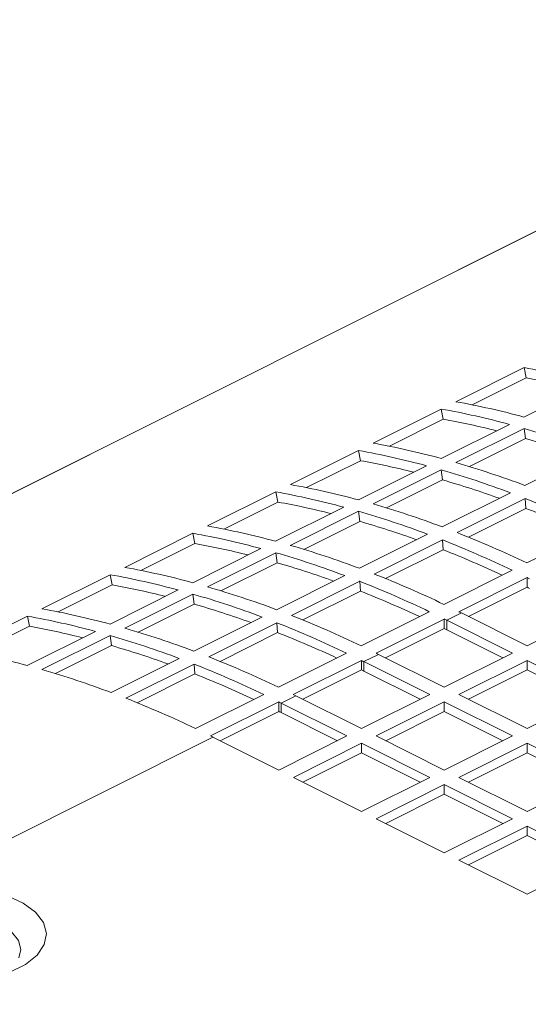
# Model space of a CAD drawing. Header units: millimetres. Extents: x -219 to 1361, y -849 to 661.
# Tile 40 of 73: x 396 to 432, y -180 to -108. Entities that reach past the tile are written whole.
import ezdxf

# ---------------------------------------------------------------- set-up
doc = ezdxf.new("R2010")
doc.units = ezdxf.units.MM

msp = doc.modelspace()

# ---------------------------------------------------------------- linework, layer by layer
at = {"color": 7, "linetype": 'Continuous', "lineweight": 15}
for p, q in [((543.356, -68.65), (320.785, -179.935)), ((427.189, -136.207), (432.139, -133.732)), ((432.282, -134.474), (432.139, -133.732)), ((428.367, -136.431), (432.282, -134.474)), ((437.079, -134.842), (432.129, -137.317)), ((421.179, -139.212), (426.128, -136.737)), ((426.271, -137.479), (426.128, -136.737)), ((422.356, -139.436), (426.271, -137.479)), ((431.068, -137.848), (426.118, -140.323)), ((427.186, -140.62), (432.136, -138.145)), ((432.232, -138.876), (432.136, -138.145)), ((428.164, -140.91), (432.232, -138.876)), ((415.168, -142.217), (420.118, -139.742)), ((420.261, -140.484), (420.118, -139.742)), ((437.152, -139.809), (432.202, -142.284)), ((416.346, -142.442), (420.261, -140.484)), ((425.058, -140.853), (420.108, -143.328)), ((421.176, -143.625), (426.126, -141.15)), ((426.222, -141.881), (426.126, -141.15)), ((422.154, -143.915), (426.222, -141.881)), ((409.158, -145.222), (414.108, -142.747)), ((414.251, -143.489), (414.108, -142.747)), ((431.141, -142.814), (426.192, -145.289)), ((410.336, -145.447), (414.251, -143.489)), ((427.272, -145.704), (432.222, -143.229)), ((432.271, -143.944), (432.222, -143.229)), ((419.047, -143.858), (414.098, -146.333)), ((415.165, -146.63), (420.115, -144.156)), ((420.212, -144.887), (420.115, -144.156)), ((428.093, -146.033), (432.271, -143.944)), ((416.143, -146.921), (420.212, -144.887)), ((403.147, -148.228), (408.097, -145.753)), ((408.24, -146.494), (408.097, -145.753)), ((437.278, -145.434), (432.328, -147.909)), ((425.131, -145.819), (420.181, -148.294)), ((421.262, -148.709), (426.211, -146.234)), ((426.26, -146.949), (426.211, -146.234)), ((404.325, -148.452), (408.24, -146.494)), ((413.037, -146.863), (408.087, -149.338)), ((409.155, -149.636), (414.105, -147.161)), ((414.201, -147.892), (414.105, -147.161)), ((422.083, -149.038), (426.26, -146.949)), ((410.133, -149.926), (414.201, -147.892)), ((431.267, -148.439), (426.318, -150.914)), ((397.137, -151.233), (402.087, -148.758)), ((402.23, -149.5), (402.087, -148.758)), ((419.121, -148.824), (414.171, -151.299)), ((415.251, -151.714), (420.201, -149.239)), ((420.25, -149.954), (420.201, -149.239)), ((427.403, -151.443), (432.352, -148.968)), ((432.354, -149.662), (432.352, -148.968)), ((398.315, -151.457), (402.23, -149.5)), ((407.027, -149.868), (402.077, -152.343)), ((416.072, -152.043), (420.25, -149.954)), ((428.097, -151.79), (432.354, -149.662)), ((403.145, -152.641), (408.094, -150.166)), ((408.191, -150.897), (408.094, -150.166)), ((404.123, -152.931), (408.191, -150.897)), ((425.257, -151.444), (420.307, -153.919)), ((432.356, -153.92), (437.306, -151.445)), ((391.127, -154.238), (396.076, -151.763)), ((396.219, -152.505), (396.076, -151.763)), ((413.11, -151.83), (408.16, -154.305)), ((421.392, -154.448), (426.342, -151.974)), ((426.343, -152.667), (426.342, -151.974)), ((426.523, -152.064), (427.583, -151.533)), ((431.296, -154.45), (426.523, -152.064)), ((426.523, -152.757), (426.523, -152.064)), ((427.583, -151.533), (432.356, -153.92)), ((392.304, -154.462), (396.219, -152.505)), ((401.016, -152.874), (396.066, -155.349)), ((409.241, -154.719), (414.19, -152.245)), ((414.24, -152.959), (414.19, -152.245)), ((422.087, -154.795), (426.343, -152.667)), ((430.603, -154.797), (426.523, -152.757)), ((397.134, -155.646), (402.084, -153.171)), ((402.18, -153.902), (402.084, -153.171)), ((410.062, -155.048), (414.24, -152.959)), ((398.112, -155.936), (402.18, -153.902)), ((407.1, -154.835), (402.15, -157.31)), ((419.247, -154.449), (414.297, -156.924)), ((415.382, -157.454), (420.332, -154.979)), ((420.333, -155.672), (420.332, -154.979)), ((420.512, -155.069), (421.573, -154.539)), ((421.573, -154.539), (426.346, -156.925)), ((426.346, -156.925), (431.296, -154.45)), ((432.356, -154.981), (427.407, -157.455)), ((437.306, -157.455), (432.356, -154.981)), ((432.356, -155.673), (432.356, -154.981)), ((403.23, -157.725), (408.18, -155.25)), ((408.229, -155.965), (408.18, -155.25)), ((416.076, -157.801), (420.333, -155.672)), ((425.285, -157.455), (420.512, -155.069)), ((420.512, -155.762), (420.512, -155.069)), ((424.593, -157.802), (420.512, -155.762)), ((432.356, -155.673), (428.1, -157.802)), ((436.613, -157.802), (432.356, -155.673)), ((404.052, -158.053), (408.229, -155.965)), ((413.236, -157.455), (408.286, -159.93)), ((414.502, -158.074), (415.563, -157.544)), ((415.563, -157.544), (420.336, -159.93)), ((420.336, -159.93), (425.285, -157.455)), ((427.407, -157.455), (432.356, -159.93)), ((432.356, -159.93), (437.306, -157.455)), ((409.371, -160.459), (414.321, -157.984)), ((414.323, -158.677), (414.321, -157.984)), ((419.275, -160.461), (414.502, -158.074)), ((414.502, -158.767), (414.502, -158.074)), ((426.346, -157.986), (421.396, -160.461)), ((431.296, -160.461), (426.346, -157.986)), ((426.346, -158.679), (426.346, -157.986)), ((410.066, -160.806), (414.323, -158.677)), ((418.582, -160.807), (414.502, -158.767)), ((426.346, -158.679), (422.089, -160.807)), ((430.603, -160.807), (426.346, -158.679)), ((386.998, -171.826), (409.552, -160.549)), ((409.552, -160.549), (414.325, -162.935)), ((414.325, -162.935), (419.275, -160.461)), ((421.396, -160.461), (426.346, -162.935)), ((426.346, -162.935), (431.296, -160.461)), ((420.336, -160.991), (415.386, -163.466)), ((425.285, -163.466), (420.336, -160.991)), ((420.336, -161.684), (420.336, -160.991)), ((432.356, -160.991), (427.407, -163.466)), ((437.306, -163.466), (432.356, -160.991)), ((432.356, -161.684), (432.356, -160.991)), ((420.336, -161.684), (416.079, -163.812)), ((424.593, -163.812), (420.336, -161.684)), ((432.356, -161.684), (428.1, -163.812)), ((436.613, -163.812), (432.356, -161.684)), ((415.386, -163.466), (420.336, -165.941)), ((420.336, -165.941), (425.285, -163.466)), ((427.407, -163.466), (432.356, -165.941)), ((432.356, -165.941), (437.306, -163.466)), ((426.346, -163.996), (421.396, -166.471)), ((431.296, -166.471), (426.346, -163.996)), ((426.346, -164.689), (426.346, -163.996)), ((426.346, -164.689), (422.089, -166.817)), ((430.603, -166.817), (426.346, -164.689)), ((421.396, -166.471), (426.346, -168.946)), ((426.346, -168.946), (431.296, -166.471)), ((432.356, -167.001), (427.407, -169.476)), ((437.306, -169.476), (432.356, -167.001)), ((432.356, -167.694), (432.356, -167.001)), ((432.356, -167.694), (428.1, -169.823)), ((436.613, -169.823), (432.356, -167.694)), ((427.407, -169.476), (432.356, -171.951)), ((432.356, -171.951), (437.306, -169.476))]:
    msp.add_line(p, q, dxfattribs=at)
at = {"color": 8, "linetype": 'Continuous', "lineweight": 15}
msp.add_line((320.808, -179.931), (543.387, -68.642), dxfattribs=at)
at = {"color": 7, "linetype": 'Continuous', "lineweight": 15, "flags": 128}
msp.add_lwpolyline([(394.596, -172.044), (395.774, -172.59), (396.673, -173.255), (397.244, -174.005), (397.459, -174.801), (397.306, -175.6), (396.792, -176.361), (395.945, -177.043), (394.81, -177.61)], dxfattribs=at)
at = {"color": 8, "linetype": 'Continuous', "lineweight": 15, "flags": 128}
msp.add_lwpolyline([(395.458, -176.564), (395.603, -175.959), (395.427, -175.293), (394.914, -174.673), (394.096, -174.141), (393.031, -173.732), (391.791, -173.475), (390.46, -173.387), (389.129, -173.475), (387.889, -173.732), (386.824, -174.141), (386.007, -174.673), (385.493, -175.293), (385.318, -175.959), (385.449, -176.535)], dxfattribs=at)
at = {"color": 7, "linetype": 'Continuous', "lineweight": 15}
for centre, radius, start, end in [((421.573, -192.269), 59.483, 74.88951, 79.76793), ((421.883, -192.135), 58.592, 75.90723, 79.77692), ((416.623, -194.743), 59.483, 74.88951, 79.76793), ((415.562, -195.274), 59.483, 74.88951, 79.76793), ((415.873, -195.14), 58.592, 75.90723, 79.77692), ((413.371, -203.112), 67.622, 69.41089, 73.88953), ((410.612, -197.749), 59.483, 74.88951, 79.76793), ((413.733, -202.954), 66.695, 70.17836, 73.89616), ((409.552, -198.279), 59.483, 74.88951, 79.76793), ((409.862, -198.146), 58.592, 75.90723, 79.77692), ((408.422, -205.587), 67.622, 69.41089, 73.88953), ((407.361, -206.117), 67.622, 69.41089, 73.88953), ((407.722, -205.959), 66.695, 70.17836, 73.89616), ((403.541, -201.284), 59.483, 74.88951, 79.76793), ((404.602, -200.754), 59.483, 74.88951, 79.76793), ((403.852, -201.151), 58.592, 75.90723, 79.77692), ((404.032, -214.772), 76.897, 64.38379, 68.49456), ((401.351, -209.122), 67.622, 69.41089, 73.88953), ((402.411, -208.592), 67.622, 69.41089, 73.88953), ((404.45, -214.57), 75.908, 64.97097, 68.49988), ((401.712, -208.964), 66.695, 70.17836, 73.89616), ((397.531, -204.289), 59.483, 74.88951, 79.76793), ((398.592, -203.759), 59.483, 74.88951, 79.76793), ((399.082, -217.247), 76.897, 64.38379, 68.49456), ((398.022, -217.777), 76.897, 64.38379, 68.49456), ((397.841, -204.156), 58.592, 75.90723, 79.77692), ((395.34, -212.128), 67.622, 69.41089, 73.88953), ((396.401, -211.597), 67.622, 69.41089, 73.88953), ((398.44, -217.575), 75.908, 64.97097, 68.49988), ((395.702, -211.969), 66.695, 70.17836, 73.89616), ((392.581, -206.764), 59.483, 74.88951, 79.76793), ((391.52, -207.295), 59.483, 74.88951, 79.76793), ((392.011, -220.783), 76.897, 64.38379, 68.49456), ((393.072, -220.252), 76.897, 64.38379, 68.49456), ((395.255, -223.618), 83.359, 63.43586, 63.57476), ((391.831, -207.161), 58.592, 75.90723, 79.77692), ((390.39, -214.602), 67.622, 69.41089, 73.88953), ((392.43, -220.58), 75.908, 64.97097, 68.49988), ((393.618, -227.594), 87.028, 63.43821, 63.57022), ((389.33, -215.133), 67.622, 69.41089, 73.88953), ((386.571, -209.77), 59.483, 74.88951, 79.76793), ((389.691, -214.974), 66.695, 70.17836, 73.89616), ((390.305, -226.093), 83.359, 63.43586, 63.57476), ((385.51, -210.3), 59.483, 74.88951, 79.76793), ((387.062, -223.258), 76.897, 64.38379, 68.49456), ((389.245, -226.623), 83.359, 63.43586, 63.57476), ((385.821, -210.166), 58.592, 75.90723, 79.77692), ((384.38, -217.608), 67.622, 69.41089, 73.88953), ((386.001, -223.788), 76.897, 64.38379, 68.49456), ((387.607, -230.599), 87.028, 63.43821, 63.57022), ((383.319, -218.138), 67.622, 69.41089, 73.88953), ((386.419, -223.585), 75.908, 64.97097, 68.49988), ((380.56, -212.775), 59.483, 74.88951, 79.76793), ((383.681, -217.98), 66.695, 70.17836, 73.89616), ((381.051, -226.263), 76.897, 64.38379, 68.49456), ((383.234, -229.628), 83.359, 63.43586, 63.57476), ((384.295, -229.098), 83.359, 63.43586, 63.57476), ((378.37, -220.613), 67.622, 69.41089, 73.88953), ((379.991, -226.793), 76.897, 64.38379, 68.49456), ((381.597, -233.604), 87.028, 63.43821, 63.57022), ((380.409, -226.59), 75.908, 64.97097, 68.49988), ((375.041, -229.268), 76.897, 64.38379, 68.49456), ((378.285, -232.103), 83.359, 63.43586, 63.57476), ((377.224, -232.633), 83.359, 63.43586, 63.57476), ((375.586, -236.609), 87.028, 63.43821, 63.57022), ((372.274, -235.108), 83.359, 63.43586, 63.57476)]:
    msp.add_arc(centre, radius, start, end, dxfattribs=at)

doc.saveas('drawing.dxf')
